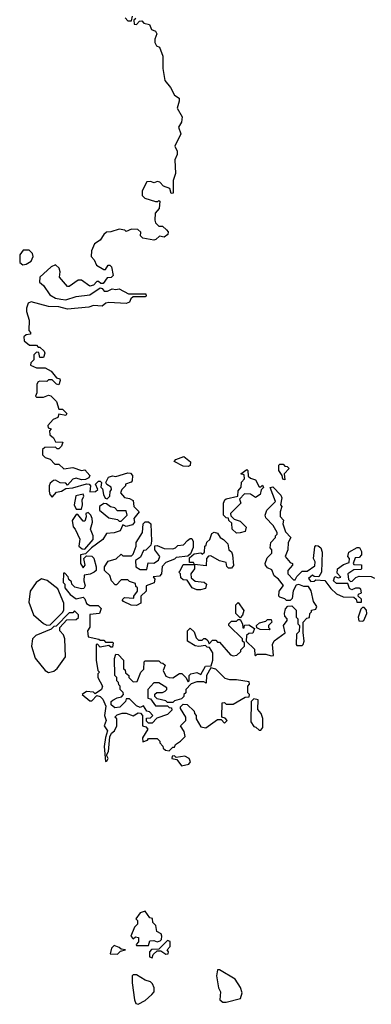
# Model space of a CAD drawing. Extents: x 2528705 to 2678277, y 911730 to 1023331.
# Tile 41 of 241: x 2599808 to 2601846, y 927660 to 933367. Entities that reach past the tile are written whole.
import ezdxf

# ---------------------------------------------------------------- set-up
doc = ezdxf.new("R2010")
doc.units = 0

msp = doc.modelspace()

# ---------------------------------------------------------------- linework, layer by layer
at = {"layer": '0CON20XD'}
for points in [[(2600480, 933375), (2600470, 933365), (2600471.7, 933341.7), (2600485, 933340), (2600501.7, 933358.3), (2600515, 933360), (2600527.5, 933347.5), (2600560, 933340), (2600571.2, 933311.2), (2600595, 933300), (2600602.5, 933285), (2600590, 933255), (2600590, 933235), (2600600, 933215), (2600618.3, 933208.3), (2600637.5, 933155), (2600637.5, 933085), (2600648, 933015), (2600682.5, 932975), (2600705, 932930), (2600731.7, 932911.7), (2600732.5, 932895), (2600720, 932855), (2600750, 932805), (2600746.2, 932773.8), (2600727.5, 932745), (2600742.5, 932705), (2600707.5, 932635), (2600720, 932605), (2600720, 932585), (2600707.5, 932555), (2600710, 932475), (2600696.7, 932435), (2600697.5, 932362.5), (2600685, 932360), (2600678.3, 932388.3), (2600641.7, 932401.7), (2600620, 932425), (2600605, 932430), (2600587.5, 932422.5), (2600565, 932430), (2600545, 932427.5), (2600517.5, 932375), (2600518.3, 932348.3), (2600533, 932333), (2600595, 932312.5), (2600607.5, 932312.5), (2600615, 932320), (2600620, 932315), (2600617, 932273), (2600593.6, 932246.4), (2600590, 932205), (2600595, 932190), (2600615, 932170), (2600635, 932170), (2600658.3, 932148.3), (2600667.5, 932137.5), (2600667, 932123), (2600645, 932107.5), (2600618.3, 932111.7), (2600597, 932093), (2600585, 932090), (2600520.7, 932100.7), (2600507.5, 932115), (2600510, 932135), (2600491.7, 932151.7), (2600455, 932152.5), (2600425, 932140), (2600417, 932147), (2600385, 932152.5), (2600335, 932136.7), (2600310, 932135), (2600295, 932122.5), (2600275, 932090), (2600241.7, 932068.3), (2600223, 932027), (2600222.5, 931995), (2600240, 931975), (2600252.5, 931945), (2600295, 931920), (2600305, 931920), (2600320, 931945), (2600330, 931945), (2600340, 931935), (2600350, 931885), (2600337, 931873), (2600315, 931870), (2600291.7, 931838.3), (2600278.3, 931838.3), (2600265, 931850), (2600255, 931850), (2600235, 931827.5), (2600215, 931822.5), (2600165, 931857.5), (2600147, 931857), (2600095, 931820), (2600085, 931820), (2600037.5, 931875), (2600042.5, 931905), (2600037, 931927), (2600015, 931946.7), (2599990, 931935), (2599924.2, 931875), (2599923.3, 931845), (2599946.1, 931826.1), (2599981.7, 931771.7), (2600015, 931753.8), (2600046.4, 931746.4), (2600075.9, 931744.1), (2600135, 931762.5), (2600215, 931772.5), (2600275, 931812.5), (2600285, 931810), (2600297, 931793), (2600317, 931793), (2600343.3, 931806.7), (2600365, 931802.5), (2600385, 931807.5), (2600438.3, 931778.3), (2600538.3, 931778.3), (2600540, 931765), (2600535, 931760), (2600465, 931760), (2600451.7, 931748.3), (2600445, 931730), (2600425, 931722.5), (2600325, 931728.8), (2600306.4, 931723.6), (2600285, 931706.7), (2600235, 931711.2), (2600208.3, 931701.7), (2600085, 931688.8), (2600035, 931701.9), (2599974.1, 931704.1), (2599875, 931731.2), (2599857.5, 931725), (2599846.7, 931695), (2599846.7, 931675), (2599862.5, 931625), (2599860, 931565), (2599870, 931555), (2599870, 931545), (2599845, 931540), (2599831.7, 931528.3), (2599832.5, 931505), (2599865, 931480), (2599905, 931480), (2599915, 931470), (2599925, 931470), (2599950, 931445), (2599952.5, 931435), (2599945, 931410), (2599925, 931410), (2599918.3, 931438.3), (2599905, 931440), (2599890, 931425), (2599890, 931395), (2599871.7, 931378.3), (2599870, 931365), (2599905, 931350), (2599955, 931350), (2599989.3, 931329.3), (2600021.7, 931291.7), (2600040, 931285), (2600042.5, 931275), (2600035, 931250), (2600020, 931255), (2599995, 931280), (2599975, 931280), (2599965, 931270), (2599925, 931272.5), (2599915, 931267.5), (2599907.5, 931255), (2599907.5, 931205), (2599900, 931185), (2599905, 931180), (2599945, 931180), (2599975, 931190), (2599987.5, 931187.5), (2600020, 931155), (2600035, 931110), (2600055, 931110), (2600080, 931085), (2600075, 931072.5), (2600035, 931080), (2600028.3, 931061.7), (2600000.7, 931049.3), (2599970, 931015), (2599971.7, 931001.7), (2599990, 930995), (2599980, 930985), (2599981.7, 930961.7), (2600003, 930943), (2600015, 930920), (2600058.3, 930918.3), (2600050, 930895), (2600035, 930880), (2600025, 930880), (2600015, 930890), (2599953, 930887), (2599940, 930875), (2599940, 930845), (2599955, 930830), (2599985, 930820), (2600011.7, 930791.7), (2600035, 930790), (2600063.3, 930763.3), (2600115, 930772.5), (2600165, 930753.3), (2600185, 930757.5), (2600213.3, 930725), (2600208, 930712), (2600188.3, 930701.7), (2600165, 930700), (2600135, 930708.8), (2600116.4, 930703.6), (2600085, 930670), (2600075, 930680), (2600043, 930683), (2600015, 930697.5), (2600003, 930697), (2599985, 930680), (2599977.5, 930665), (2599977.5, 930635), (2599982.5, 930615), (2599995, 930600), (2600021.7, 930628.3), (2600050, 930635), (2600075, 930650), (2600115, 930653.3), (2600195, 930676.2), (2600210, 930675), (2600217.5, 930665), (2600215, 930630), (2600247, 930633), (2600260, 930645), (2600247.5, 930675), (2600265, 930693.3), (2600275, 930692.5), (2600282.5, 930685), (2600278.3, 930658.3), (2600287, 930647), (2600292.5, 930615), (2600303.6, 930593.6), (2600315, 930590), (2600330, 930605), (2600331.7, 930631.7), (2600340, 930645), (2600338.3, 930658.3), (2600313.6, 930673.6), (2600307.5, 930685), (2600323.3, 930715), (2600345, 930722.5), (2600365, 930718.8), (2600435, 930741.4), (2600449.3, 930739.3), (2600461.4, 930725), (2600460, 930695), (2600453.6, 930686.4), (2600420, 930675), (2600420, 930665), (2600400, 930645), (2600392.5, 930625), (2600415, 930597.5), (2600445, 930592.5), (2600465, 930580), (2600470, 930545), (2600500, 930515), (2600470, 930475), (2600472.5, 930455), (2600460.7, 930439.3), (2600425, 930430), (2600405, 930440), (2600390, 930405), (2600355, 930393.3), (2600311.7, 930388.3), (2600290, 930355), (2600223.6, 930306.4), (2600188.3, 930271.7), (2600160, 930265), (2600160, 930215), (2600175, 930190), (2600187.5, 930205), (2600180, 930245), (2600195, 930260), (2600225, 930257.5), (2600236.4, 930246.4), (2600250, 930195), (2600250, 930175), (2600240, 930165), (2600217, 930153), (2600181.7, 930148.3), (2600178.8, 930115), (2600186.2, 930085), (2600179.3, 930070.7), (2600165, 930067.5), (2600127, 930077), (2600110, 930095), (2600108.3, 930108.3), (2600091.7, 930121.7), (2600088.3, 930138.3), (2600068.3, 930158.3), (2600061.7, 930158.3), (2600060, 930105), (2600070, 930095), (2600070, 930075), (2600100, 930035), (2600135, 930010), (2600175, 930020), (2600185, 930010), (2600195, 929982.5), (2600215, 929972.5), (2600261.7, 929971.7), (2600280, 929955), (2600270, 929925), (2600215, 929920), (2600213.6, 929846.4), (2600200, 929825), (2600205, 929790), (2600267, 929777), (2600275, 929770), (2600295, 929770), (2600305, 929760), (2600345, 929760), (2600350, 929755), (2600345, 929730), (2600335, 929730), (2600325, 929740), (2600275, 929730), (2600258.3, 929748.3), (2600250, 929745), (2600250, 929655), (2600260, 929595), (2600270, 929585), (2600260, 929575), (2600260, 929555), (2600287.5, 929505), (2600282.5, 929485), (2600245, 929460), (2600235, 929470), (2600195, 929472.5), (2600170, 929455), (2600215, 929420), (2600225, 929420), (2600255, 929450), (2600275, 929443.3), (2600288.6, 929428.6), (2600307.5, 929387.5), (2600300, 929335), (2600308.8, 929305), (2600296.7, 929275), (2600316.7, 929245), (2600304.1, 929205.9), (2600297.5, 929155), (2600305, 929067.5), (2600315, 929072.5), (2600320, 929085), (2600310, 929105), (2600322.5, 929125), (2600329.5, 929210.5), (2600339.3, 929230.7), (2600357.5, 929245), (2600370, 929275), (2600370, 929315), (2600360, 929325), (2600371.7, 929338.3), (2600402.5, 929347.5), (2600425, 929347.5), (2600465, 929332.5), (2600495, 929350), (2600508.3, 929348.3), (2600520, 929335), (2600520, 929275), (2600538.3, 929268.3), (2600550, 929255), (2600520, 929205), (2600521.7, 929181.7), (2600548.3, 929191.7), (2600555, 929200), (2600605, 929200), (2600620, 929185), (2600620, 929175), (2600637, 929157), (2600640, 929145), (2600653, 929133), (2600675, 929130)], [(2600418.3, 933378.3), (2600435, 933360), (2600455, 933360), (2600461.7, 933388.3)], [(2599825, 931946.7), (2599845, 931950), (2599875, 931967.5), (2599886.2, 931995), (2599882.5, 932012.5), (2599861.7, 932031.7), (2599828.3, 932031.7), (2599807.5, 932005), (2599809.3, 931959.3), (2599825, 931946.7)], [(2600785, 930777.5), (2600755, 930780), (2600703, 930807), (2600712.3, 930817.7), (2600760, 930835), (2600797.5, 930805), (2600795, 930782.5), (2600785, 930777.5)], [(2601065, 930390), (2601040, 930415), (2601038.3, 930448.3), (2601020, 930465), (2601018.3, 930478.3), (2601005, 930480), (2600990, 930495), (2600990, 930565), (2600996.4, 930583.6), (2601005, 930590), (2601072.5, 930605), (2601073.6, 930636.4), (2601091.7, 930658.3), (2601093, 930687), (2601110, 930705), (2601108.3, 930728.3), (2601090, 930735), (2601125, 930760), (2601130, 930755), (2601131.7, 930721.7), (2601145, 930710), (2601175, 930700), (2601195, 930660), (2601205, 930660), (2601215, 930670), (2601220, 930655), (2601208.3, 930641.7), (2601202.5, 930615), (2601175, 930597.5), (2601145, 930616.7), (2601111.2, 930618.8), (2601082.5, 930587.5), (2601090, 930565), (2601030, 930505), (2601031.7, 930491.7), (2601051.7, 930471.7), (2601085, 930460), (2601120, 930425), (2601115, 930400), (2601085, 930393.3), (2601065, 930390)], [(2601345, 930700), (2601333, 930703), (2601330, 930725), (2601310, 930755), (2601310, 930785), (2601315, 930790), (2601335, 930790), (2601345, 930780), (2601358.3, 930778.3), (2601370, 930765), (2601340, 930735), (2601345, 930700)], [(2600675, 929130), (2600695, 929150), (2600705, 929150), (2600710, 929165), (2600740, 929185), (2600767, 929213), (2600761.7, 929241.7), (2600740, 929275), (2600770, 929305), (2600770, 929325), (2600740, 929375), (2600740, 929385), (2600755, 929400), (2600778.3, 929398.3), (2600818.3, 929358.3), (2600820, 929345), (2600830, 929335), (2600830, 929315), (2600858.3, 929268.3), (2600887, 929263), (2600955, 929310), (2600975, 929310), (2600995, 929290), (2601010, 929305), (2600998.3, 929318.3), (2600980, 929325), (2600981.7, 929408.3), (2600995, 929410), (2601005, 929400), (2601045, 929400), (2601115, 929440), (2601138.3, 929441.7), (2601140, 929455), (2601130, 929465), (2601130, 929505), (2601140, 929515), (2601138.3, 929528.3), (2601065, 929540), (2601025, 929540), (2600998.3, 929548.3), (2600945, 929602.5), (2600915, 929610), (2600890, 929565), (2600888.3, 929521.7), (2600875, 929530), (2600835, 929530), (2600801.7, 929518.3), (2600770, 929485), (2600770, 929465), (2600760, 929455), (2600760, 929445), (2600745, 929430), (2600705, 929420), (2600695, 929410), (2600665, 929410), (2600655, 929420), (2600605, 929430), (2600590, 929445), (2600591.7, 929458.3), (2600603, 929467), (2600635, 929467.5), (2600650, 929475), (2600660, 929485), (2600660, 929495), (2600615, 929522.5), (2600585, 929522.5), (2600550, 929485), (2600550, 929435), (2600565, 929430), (2600595, 929390), (2600665, 929390), (2600675, 929380), (2600688.3, 929378.3), (2600690, 929365), (2600665, 929340), (2600601.7, 929318.3), (2600575, 929290), (2600555, 929290), (2600541.7, 929301.7), (2600541.7, 929318.3), (2600565, 929320), (2600580, 929335), (2600560, 929355), (2600545, 929360), (2600525, 929390), (2600505, 929380), (2600485, 929390), (2600445, 929430), (2600425, 929430), (2600420, 929415), (2600388.3, 929381.7), (2600358.3, 929378.3), (2600337.5, 929395), (2600337.5, 929415), (2600347, 929423), (2600373, 929437), (2600398.3, 929441.7), (2600410, 929455), (2600408.3, 929468.3), (2600390, 929485), (2600390, 929505), (2600381.7, 929511.7), (2600380, 929525), (2600370, 929535), (2600370, 929555), (2600360, 929565), (2600357.5, 929665), (2600365, 929690), (2600378.3, 929688.3), (2600410, 929655), (2600410, 929605), (2600418.3, 929598.3), (2600421.7, 929581.7), (2600440, 929565), (2600440, 929555), (2600465, 929530), (2600488.3, 929531.7), (2600510, 929585), (2600527, 929603), (2600530, 929645), (2600535, 929650), (2600615, 929650), (2600625, 929640), (2600638.3, 929638.3), (2600650, 929625), (2600640, 929595), (2600655, 929562.5), (2600673.6, 929553.6), (2600695, 929552.5), (2600733, 929577), (2600747, 929577), (2600770, 929555), (2600785, 929530), (2600790, 929535), (2600790, 929565), (2600800, 929575), (2600835, 929582.5), (2600858.3, 929571.7), (2600885, 929620), (2600918.3, 929621.7), (2600927.5, 929655), (2600927, 929697), (2600908.3, 929728.3), (2600895, 929730), (2600885, 929740), (2600846.7, 929733.3), (2600825, 929737.5), (2600780, 929765), (2600780, 929825), (2600795, 929840), (2600818.3, 929818.3), (2600830, 929785), (2600845, 929770), (2600865, 929770), (2600875, 929780), (2600885, 929780), (2600898.3, 929768.3), (2600905, 929750), (2600925, 929770), (2600945, 929770), (2600955, 929760), (2600965, 929760), (2601030, 929685), (2601045, 929680), (2601067, 929683), (2601090, 929705), (2601090, 929715), (2601110, 929735), (2601110, 929755), (2601100, 929765), (2601098.3, 929778.3), (2601020, 929855), (2601020, 929865), (2601035, 929880), (2601065, 929880), (2601075, 929890), (2601085, 929890), (2601100, 929865), (2601101.7, 929841.7), (2601108.3, 929841.7), (2601111.7, 929858.3), (2601135, 929860), (2601168.3, 929838.3), (2601158.3, 929811.7), (2601135, 929810), (2601121.7, 929798.3), (2601120, 929765), (2601168.3, 929718.3), (2601170, 929685), (2601175, 929680), (2601185, 929690), (2601235, 929690), (2601265, 929680), (2601278.3, 929681.7), (2601272.5, 929745), (2601283, 929767), (2601347.5, 929812.5), (2601337.5, 929855), (2601357.5, 929885), (2601357.5, 929895), (2601345, 929910), (2601342.5, 929925), (2601348.3, 929951.7), (2601361.7, 929968.3), (2601385, 929970), (2601410, 929945), (2601410, 929905), (2601420, 929895), (2601420, 929865), (2601430, 929855), (2601428.3, 929821.7), (2601412.5, 929805), (2601410, 929745), (2601415, 929740), (2601445, 929740), (2601450, 929745), (2601457.5, 929765), (2601450, 929815), (2601450, 929875), (2601471.7, 929898.3), (2601488.3, 929901.7), (2601490, 929925), (2601500, 929935), (2601500, 929945), (2601525, 929950), (2601530, 929965), (2601510, 929995), (2601497, 930057), (2601481.7, 930081.7), (2601455, 930081.2), (2601425, 930093.3), (2601410, 930090), (2601393.6, 930056.4), (2601387, 930013), (2601375, 930000), (2601355, 930000), (2601345, 930010), (2601315, 930020), (2601310, 930025), (2601312.5, 930055), (2601337, 930087), (2601307.5, 930125), (2601283.6, 930143.6), (2601268.3, 930178.3), (2601245, 930190), (2601232.5, 930205), (2601230, 930215), (2601241.7, 930248.3), (2601270, 930275), (2601270, 930295), (2601260, 930305), (2601263, 930337), (2601290, 930365), (2601290, 930375), (2601300, 930385), (2601300, 930395), (2601276.1, 930436.1), (2601235, 930480), (2601230, 930495), (2601240, 930525), (2601290, 930575), (2601260, 930655), (2601275, 930660), (2601321.7, 930611.7), (2601327.5, 930595), (2601320, 930555), (2601327.5, 930545), (2601317.5, 930515), (2601318.3, 930488.3), (2601337, 930467), (2601332.5, 930445), (2601348.3, 930398.3), (2601380, 930365), (2601363, 930337), (2601362.5, 930295), (2601347.5, 930255), (2601375, 930220), (2601390, 930215), (2601390, 930205), (2601362.5, 930175), (2601362.5, 930155), (2601395, 930120), (2601405, 930120), (2601415, 930140), (2601445, 930170), (2601475, 930170), (2601518.3, 930201.7), (2601520, 930225), (2601510, 930245), (2601518.3, 930311.7), (2601525, 930320), (2601537, 930317), (2601552.5, 930305), (2601561.7, 930281.7), (2601557.5, 930165), (2601541.7, 930138.3), (2601515, 930140), (2601505, 930147.5), (2601481.7, 930128.3), (2601495, 930110), (2601515, 930112.5), (2601525, 930120), (2601577, 930117), (2601610.5, 930070.5), (2601645, 930040), (2601682.5, 930022.5), (2601745, 930020), (2601758.3, 930008.3), (2601761.7, 929991.7), (2601788.3, 929991.7), (2601788.3, 930008.3), (2601770, 930025), (2601771.7, 930038.3), (2601790, 930045), (2601786.1, 930066.1), (2601775, 930072.5), (2601755, 930072.5), (2601732.5, 930062.5), (2601720, 930070), (2601710, 930100), (2601645, 930100), (2601627.5, 930115), (2601635, 930140), (2601655, 930132.5), (2601670, 930135), (2601648.3, 930158.3), (2601650, 930185), (2601685, 930210), (2601718.3, 930221.7), (2601720, 930245), (2601710, 930255), (2601715, 930280), (2601763, 930307), (2601777, 930307), (2601790, 930285), (2601790, 930265), (2601775, 930250), (2601751.7, 930248.3), (2601740, 930215), (2601745, 930210), (2601788.3, 930208.3), (2601790, 930185), (2601785, 930180), (2601745, 930177.5), (2601710, 930155), (2601713, 930123), (2601725, 930110), (2601735, 930112.5), (2601756.4, 930133.6), (2601775, 930142.5), (2601845, 930140), (2601865, 930130)], [(2600165, 930530), (2600172.5, 930555), (2600170, 930585), (2600180, 930605), (2600175, 930616.7), (2600133.6, 930606.4), (2600123.3, 930555), (2600135, 930530), (2600165, 930530)], [(2600395, 930460), (2600430, 930495), (2600425, 930520), (2600375, 930520), (2600358.3, 930538.3), (2600333, 930543), (2600311.7, 930561.7), (2600295, 930562.5), (2600270, 930545), (2600270, 930525), (2600325, 930480), (2600375, 930470), (2600385, 930460), (2600395, 930460)], [(2600185, 930297.5), (2600232.5, 930355), (2600232.5, 930375), (2600217.5, 930415), (2600230, 930455), (2600227.5, 930475), (2600220, 930495), (2600205, 930510), (2600190, 930505), (2600192.5, 930485), (2600185, 930460), (2600175, 930460), (2600145, 930500), (2600135, 930500), (2600112.5, 930465), (2600118.3, 930428.3), (2600130, 930415), (2600156.4, 930356.4), (2600150, 930315), (2600169.3, 930299.3), (2600185, 930297.5)], [(2600485, 929972.5), (2600453.6, 929973.6), (2600410, 929995), (2600402.5, 930005), (2600415, 930017.5), (2600470, 930015), (2600470, 930025), (2600490, 930055), (2600490, 930075), (2600481.7, 930081.7), (2600478.3, 930098.3), (2600445, 930110), (2600435, 930120), (2600395, 930120), (2600368.3, 930091.7), (2600361.7, 930091.7), (2600340, 930115), (2600330, 930145), (2600300, 930175), (2600300, 930195), (2600320.7, 930229.3), (2600367, 930243), (2600395, 930270), (2600405, 930260), (2600455, 930260), (2600465, 930270), (2600482.5, 930315), (2600483, 930337), (2600520, 930395), (2600522.5, 930445), (2600535, 930456.7), (2600555, 930456.7), (2600567.5, 930445), (2600572.5, 930345), (2600568.3, 930321.7), (2600538.3, 930291.7), (2600525, 930290), (2600508.3, 930251.7), (2600478.3, 930231.7), (2600480, 930195), (2600505, 930180), (2600545, 930180), (2600551.7, 930218.3), (2600585, 930217.5), (2600612.5, 930235), (2600620, 930255), (2600590, 930295), (2600591.7, 930318.3), (2600605, 930320), (2600645, 930302.5), (2600695, 930300), (2600710, 930305), (2600725, 930320), (2600757, 930323), (2600780.7, 930349.3), (2600795, 930360), (2600805, 930360), (2600813, 930343), (2600813, 930307), (2600798.3, 930271.7), (2600781.7, 930258.3), (2600715, 930250), (2600705, 930240), (2600655, 930220), (2600633, 930197), (2600630, 930155), (2600618.3, 930141.7), (2600581.7, 930138.3), (2600590, 930125), (2600586.4, 930103.6), (2600540, 930085), (2600540, 930055), (2600510, 930025), (2600510, 929985), (2600485, 929972.5)], [(2600855, 930063.3), (2600835, 930063.3), (2600807.5, 930075), (2600778.3, 930118.3), (2600755, 930120), (2600741.7, 930131.7), (2600740, 930155), (2600730, 930165), (2600738.3, 930171.7), (2600755, 930210), (2600820, 930210), (2600815, 930220), (2600791.7, 930221.7), (2600791.7, 930248.3), (2600818.3, 930271.7), (2600857.5, 930277.5), (2600865, 930270), (2600878.3, 930281.7), (2600880, 930315), (2600888.3, 930321.7), (2600891.7, 930338.3), (2600910, 930355), (2600921.7, 930388.3), (2600935, 930397.5), (2600955, 930390), (2600970, 930365), (2600990, 930355), (2601015, 930330), (2601020, 930295), (2601035, 930282.5), (2601041.2, 930265), (2601046.1, 930203.9), (2601035, 930187.5), (2601018.3, 930188.3), (2601008.3, 930198.3), (2601005, 930220), (2600965, 930230), (2600915, 930260), (2600901.7, 930258.3), (2600890, 930245), (2600888.3, 930201.7), (2600820, 930210), (2600820, 930185), (2600800, 930155), (2600801.7, 930131.7), (2600825, 930112.5), (2600877, 930107), (2600890, 930095), (2600885, 930070), (2600855, 930063.3)], [(2599965, 929857.5), (2599985, 929860), (2600057, 929933), (2600063.3, 929946.7), (2600064, 929985), (2600028, 930068), (2599967.5, 930117.5), (2599933.6, 930126.4), (2599902.5, 930105), (2599867.5, 930055), (2599860.7, 929990.7), (2599887, 929917), (2599946.4, 929866.4), (2599965, 929857.5)], [(2599975, 929583.8), (2600005, 929591.2), (2600024.2, 929605.8), (2600073.8, 929675), (2600068.3, 929778.3), (2600060.7, 929800.7), (2600040, 929825), (2600040, 929845), (2600081.7, 929888.3), (2600135, 929890), (2600148.3, 929901.7), (2600148.3, 929918.3), (2600125, 929940), (2600115, 929930), (2600095, 929930), (2600018.3, 929851.7), (2600005, 929850), (2599990, 929835), (2599901.7, 929798.3), (2599881.2, 929778.8), (2599876.2, 929735), (2599897.3, 929667.3), (2599954.3, 929594.3), (2599975, 929583.8)], [(2601085, 929900), (2601060, 929925), (2601060, 929975), (2601075, 929990), (2601107, 929943), (2601100, 929915), (2601085, 929900)], [(2601795, 929880), (2601802.5, 929885), (2601820, 929925), (2601817.5, 929945), (2601805, 929960), (2601795, 929960), (2601785, 929950), (2601770, 929905), (2601773.3, 929883.3), (2601795, 929880)], [(2601255, 929830), (2601202.5, 929832.5), (2601181.7, 929841.7), (2601180, 929855), (2601198.3, 929871.7), (2601235, 929880), (2601245, 929890), (2601265, 929890), (2601270, 929875), (2601250, 929855), (2601250, 929845), (2601260, 929835), (2601255, 929830)], [(2601205, 929250), (2601217.5, 929265), (2601216.4, 929316.4), (2601207.5, 929345), (2601188.3, 929368.3), (2601190, 929425), (2601165, 929430), (2601150, 929415), (2601148.3, 929298.3), (2601165, 929270), (2601177, 929267), (2601195, 929250), (2601205, 929250)], [(2600745, 929042.5), (2600788.3, 929051.7), (2600797.5, 929065), (2600790, 929085), (2600765, 929097.5), (2600715, 929090), (2600705, 929100), (2600691.7, 929098.3), (2600690, 929085), (2600718.3, 929078.3), (2600745, 929042.5)], [(2600555, 928000), (2600561.7, 928028.3), (2600585, 928030), (2600605, 928022.5), (2600621.7, 928028.3), (2600630, 928035), (2600632.5, 928055), (2600628.3, 928068.3), (2600601.7, 928081.7), (2600597, 928117), (2600580, 928135), (2600578.3, 928158.3), (2600561.7, 928161.7), (2600535, 928200), (2600505, 928190), (2600480, 928155), (2600490, 928145), (2600490, 928125), (2600473, 928107), (2600452.5, 928055), (2600465, 928040), (2600478.3, 928051.7), (2600497, 928047), (2600497, 928023), (2600483, 928007), (2600485, 928000), (2600555, 928000)], [(2600375, 927950), (2600391.7, 927968.3), (2600420, 927975), (2600395, 927980), (2600385, 927990), (2600355, 928000), (2600340, 927985), (2600332.5, 927952.5), (2600375, 927950)], [(2600575, 927930), (2600581.7, 927948.3), (2600605, 927970), (2600625, 927970), (2600655, 927950), (2600668.3, 927951.7), (2600670, 927965), (2600662.5, 927975), (2600680, 927995), (2600680, 928025), (2600665, 928030), (2600615, 927980), (2600571.7, 927978.3), (2600560, 927965), (2600560, 927935), (2600575, 927930)], [(2600495, 927660), (2600535, 927682.5), (2600573, 927717), (2600587, 927733), (2600587.5, 927755), (2600578.3, 927778.3), (2600565, 927790), (2600535, 927800), (2600485, 927830), (2600465, 927830), (2600460, 927825), (2600460, 927785), (2600472.5, 927685), (2600480, 927665), (2600495, 927660)], [(2600985, 927672.5), (2601005, 927673.3), (2601087, 927693), (2601097, 927727), (2601087, 927757), (2601056.4, 927806.4), (2600965, 927860), (2600955, 927860), (2600947.5, 927825), (2600960, 927755), (2600971.7, 927731.7), (2600967.5, 927685), (2600985, 927672.5)]]:
    msp.add_lwpolyline(points, dxfattribs=at)

doc.saveas('drawing.dxf')
